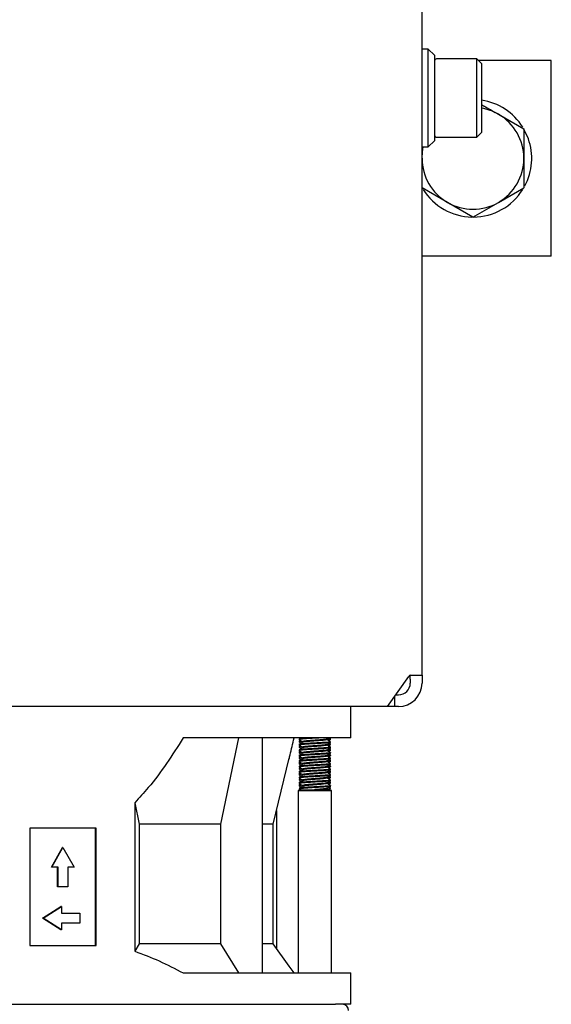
# Model space of a CAD drawing. Header units: millimetres. Extents: x 5 to 414, y 6 to 290.
# Tile 15 of 107: x 61 to 75, y 158 to 184. Entities that reach past the tile are written whole.
import ezdxf

# ---------------------------------------------------------------- set-up
doc = ezdxf.new("R2010")
doc.units = ezdxf.units.MM

msp = doc.modelspace()

# ---------------------------------------------------------------- linework, layer by layer
at = {"color": 7, "linetype": 'Continuous', "lineweight": 25}
for p, q in [((71.7296, 166.8436), (71.7296, 227.2436)), ((71.8896, 182.8336), (71.7296, 182.8336)), ((72.0496, 182.6736), (71.8896, 182.8336)), ((71.8896, 180.3336), (71.8896, 182.8336)), ((72.0496, 182.6736), (72.0496, 180.4936)), ((72.0506, 182.5436), (72.0496, 182.5436)), ((73.1296, 182.5836), (72.0996, 182.5836)), ((73.2496, 182.4636), (73.1296, 182.5836)), ((73.1296, 180.5836), (73.1296, 182.5836)), ((75.0296, 182.5436), (73.1696, 182.5436)), ((75.0296, 177.5436), (75.0296, 182.5436)), ((73.2496, 182.4636), (73.2496, 180.7036)), ((73.6796, 181.1694), (74.3296, 180.7942)), ((74.4439, 180.5433), (74.3303, 180.7907)), ((72.0996, 180.5836), (73.1296, 180.5836)), ((73.1296, 180.5836), (73.2496, 180.7036)), ((71.7296, 180.3336), (71.8896, 180.3336)), ((71.8896, 180.3336), (72.0496, 180.4936)), ((72.3796, 178.9178), (71.7296, 179.2931)), ((73.6796, 178.9178), (74.3296, 179.2931)), ((73.0296, 178.5425), (72.3796, 178.9178)), ((73.0296, 178.5425), (73.6796, 178.9178)), ((75.0296, 177.5436), (71.7296, 177.5436)), ((70.8468, 166.0436), (71.3917, 166.8143)), ((71.4296, 166.7436), (71.4296, 166.8421)), ((71.4296, 166.7436), (71.4296, 166.6436)), ((71.4417, 166.8436), (71.5539, 166.8436)), ((71.5539, 166.8436), (71.7296, 166.8436)), ((71.7296, 166.8436), (71.7296, 166.7436)), ((71.7296, 166.7436), (71.7296, 166.6436)), ((71.0296, 166.3022), (71.0296, 166.0436)), ((71.0589, 166.3436), (71.1296, 166.3436)), ((64.5102, 166.0436), (56.3496, 166.0436)), ((64.9345, 166.0436), (64.5102, 166.0436)), ((70.8468, 166.0436), (64.9345, 166.0436)), ((69.9143, 165.2436), (69.9143, 166.0436)), ((71.0296, 166.0436), (70.8468, 166.0436)), ((71.1296, 166.0436), (71.0296, 166.0436)), ((69.5195, 165.2436), (65.6323, 165.2436)), ((66.5962, 163.0436), (67.0543, 165.2436)), ((67.6605, 159.2436), (67.6605, 165.2436)), ((68.5939, 165.2191), (68.5939, 165.2016)), ((68.6347, 165.2436), (68.5945, 165.2203)), ((68.6269, 165.1815), (68.5955, 165.1632)), ((69.3029, 165.2016), (69.3029, 165.2179)), ((69.3922, 165.2332), (69.3744, 165.2436)), ((69.3939, 165.2136), (69.3939, 165.2311)), ((69.9143, 165.2436), (69.5195, 165.2436)), ((68.5939, 165.1611), (68.5939, 165.1436)), ((68.5939, 165.0791), (68.5939, 165.0616)), ((68.5939, 165.0211), (68.5939, 165.0036)), ((68.5939, 164.9391), (68.5939, 164.9216)), ((68.6162, 165.0353), (68.5955, 165.0232)), ((68.6848, 165.1491), (68.6848, 165.1327)), ((68.6848, 165.0091), (68.6848, 164.9927)), ((69.3029, 165.0616), (69.3029, 165.0779)), ((69.3029, 164.9216), (69.3029, 164.9379)), ((69.3922, 165.0932), (69.3608, 165.1115)), ((69.3922, 164.9532), (69.3608, 164.9715)), ((69.3939, 165.1316), (69.3939, 165.1491)), ((69.3939, 165.0736), (69.3939, 165.0911)), ((69.3939, 164.9916), (69.3939, 165.0091)), ((69.3939, 164.9336), (69.3939, 164.9511)), ((67.9296, 163.0436), (68.343, 164.7279)), ((68.5939, 164.8811), (68.5939, 164.8636)), ((68.5939, 164.7991), (68.5939, 164.7816)), ((68.5939, 164.7411), (68.5939, 164.7236)), ((68.6162, 164.8953), (68.5955, 164.8832)), ((68.6162, 164.7553), (68.5955, 164.7432)), ((68.6848, 164.8691), (68.6848, 164.8527)), ((68.6848, 164.7291), (68.6848, 164.7127)), ((69.3029, 164.7816), (69.3029, 164.7979)), ((69.3922, 164.8132), (69.3608, 164.8315)), ((69.3922, 164.6732), (69.3608, 164.6915)), ((69.3939, 164.8516), (69.3939, 164.8691)), ((69.3939, 164.7936), (69.3939, 164.8111)), ((69.3939, 164.7116), (69.3939, 164.7291)), ((69.3939, 164.6536), (69.3939, 164.6711)), ((68.5939, 164.6591), (68.5939, 164.6416)), ((68.5939, 164.6011), (68.5939, 164.5836)), ((68.5939, 164.5191), (68.5939, 164.5016)), ((68.5939, 164.4611), (68.5939, 164.4436)), ((68.6162, 164.6153), (68.5955, 164.6032)), ((68.6162, 164.4753), (68.5955, 164.4632)), ((68.6848, 164.5891), (68.6848, 164.5727)), ((68.6848, 164.4491), (68.6848, 164.4327)), ((69.3029, 164.6416), (69.3029, 164.6579)), ((69.3029, 164.5016), (69.3029, 164.5179)), ((69.3922, 164.5332), (69.3608, 164.5515)), ((69.3939, 164.5716), (69.3939, 164.5891)), ((69.3939, 164.5136), (69.3939, 164.5311)), ((69.3939, 164.4316), (69.3939, 164.4491)), ((68.5939, 164.3791), (68.5939, 164.3616)), ((68.5939, 164.3211), (68.5939, 164.3036)), ((68.5939, 164.2391), (68.5939, 164.2216)), ((68.5939, 164.1811), (68.5939, 164.1636)), ((68.6162, 164.3353), (68.5955, 164.3232)), ((68.6162, 164.1953), (68.5955, 164.1832)), ((68.6848, 164.3091), (68.6848, 164.2927)), ((68.6848, 164.1691), (68.6848, 164.1527)), ((69.3029, 164.3616), (69.3029, 164.3779)), ((69.3029, 164.2216), (69.3029, 164.2379)), ((69.3922, 164.3932), (69.3608, 164.4115)), ((69.3922, 164.2532), (69.3608, 164.2715)), ((69.3939, 164.3736), (69.3939, 164.3911)), ((69.3939, 164.2916), (69.3939, 164.3091)), ((69.3939, 164.2336), (69.3939, 164.2511)), ((69.3939, 164.1516), (69.3939, 164.1691)), ((68.5939, 164.0991), (68.5939, 164.0816)), ((68.5939, 164.0411), (68.5939, 164.0236)), ((68.5954, 163.9397), (68.6276, 163.9211)), ((68.6162, 164.0553), (68.5955, 164.0432)), ((68.6454, 163.9236), (68.6324, 163.9215)), ((68.6454, 163.9236), (69.3532, 163.9236)), ((68.6848, 164.0291), (68.6848, 164.0127)), ((69.3332, 163.9253), (69.3006, 163.9442)), ((69.3029, 164.0816), (69.3029, 164.0979)), ((69.4193, 163.8996), (69.3532, 163.9236)), ((69.3922, 164.1132), (69.3608, 164.1315)), ((69.3922, 163.9732), (69.3608, 163.9915)), ((69.3876, 163.9536), (69.3915, 163.9511)), ((69.3939, 164.0936), (69.3939, 164.1111)), ((69.3939, 164.0116), (69.3939, 164.0291)), ((69.3939, 163.9536), (69.3939, 163.9711)), ((68.5992, 163.9108), (68.5685, 163.8996)), ((68.5685, 163.8996), (68.5685, 159.2436)), ((68.5685, 163.8996), (68.6057, 163.8996)), ((68.6057, 163.8996), (69.4193, 163.8996)), ((69.4193, 159.2436), (69.4193, 163.8996)), ((64.3982, 163.5905), (64.3982, 159.7997)), ((64.3982, 163.5905), (64.5099, 163.0436)), ((68.0141, 163.3878), (68.0141, 159.8678)), ((63.4115, 162.9436), (61.72, 162.9436)), ((61.72, 162.9436), (61.72, 159.9436)), ((63.3978, 159.9436), (63.3978, 162.9436)), ((63.4115, 159.9436), (63.4115, 162.9436)), ((66.5962, 163.0436), (64.5099, 163.0436)), ((64.5099, 163.0436), (64.5099, 159.9836)), ((66.5962, 159.9836), (66.5962, 163.0436)), ((67.9296, 163.0436), (67.6605, 163.0436)), ((67.9296, 159.9836), (67.9296, 163.0436)), ((62.2702, 161.9436), (62.5521, 162.4436)), ((62.2839, 161.9436), (62.5658, 162.4436)), ((62.5658, 162.4436), (62.5521, 162.4436)), ((62.5658, 162.4436), (62.8477, 161.9436)), ((62.2839, 161.9436), (62.2702, 161.9436)), ((62.4436, 161.9436), (62.2839, 161.9436)), ((62.4299, 161.4436), (62.4299, 161.9436)), ((62.4436, 161.4436), (62.4436, 161.9436)), ((62.8477, 161.9436), (62.6879, 161.9436)), ((62.6879, 161.9436), (62.6879, 161.4436)), ((62.4436, 161.4436), (62.4299, 161.4436)), ((62.6879, 161.4436), (62.4436, 161.4436)), ((62.0447, 160.6436), (62.5145, 160.9436)), ((62.0583, 160.6436), (62.5282, 160.9436)), ((62.5282, 160.9436), (62.5145, 160.9436)), ((62.5282, 160.9436), (62.5282, 160.7736)), ((62.5145, 160.3436), (62.0447, 160.6436)), ((62.0583, 160.6436), (62.0447, 160.6436)), ((62.5282, 160.3436), (62.0583, 160.6436)), ((62.5282, 160.7736), (62.998, 160.7736)), ((62.998, 160.7736), (62.998, 160.5136)), ((62.998, 160.5136), (62.5282, 160.5136)), ((62.5282, 160.5136), (62.5282, 160.3436)), ((62.5282, 160.3436), (62.5145, 160.3436)), ((61.72, 159.9436), (63.4115, 159.9436)), ((64.5099, 159.9836), (64.3982, 159.7997)), ((66.5962, 159.9836), (64.5099, 159.9836)), ((67.0543, 159.2436), (66.5962, 159.9836)), ((67.9296, 159.9836), (67.6605, 159.9836)), ((68.343, 159.4171), (67.9296, 159.9836)), ((68.4633, 159.2436), (68.3392, 159.4151)), ((65.6323, 159.2436), (69.5195, 159.2436)), ((69.5195, 159.2436), (69.9143, 159.2436)), ((69.9143, 158.4436), (69.9143, 159.2436)), ((57.6794, 158.4436), (69.5195, 158.4436)), ((69.9143, 158.4436), (69.5195, 158.4436))]:
    msp.add_line(p, q, dxfattribs=at)
at = {"color": 7, "linetype": 'Continuous', "lineweight": 25, "flags": 128}
msp.add_lwpolyline([(71.7296, 180.0436), (71.7407, 180.2133), (71.7624, 180.3336)], dxfattribs=at)
at = {"color": 7, "linetype": 'Continuous', "lineweight": 25}
for centre, radius, start, end in [((72.0996, 182.5336), 0.05, 90, 180), ((73.0296, 180.0436), 1.5, 32.13172, 81.5662), ((73.0296, 180.0436), 1.3, 60, 80.2569), ((73.0296, 180.0436), 1.3, 360, 60), ((72.0996, 180.6336), 0.05, 180, 270), ((73.0296, 180.0436), 1.5, 332.01946, 19.45694), ((73.0296, 180.0436), 1.3, 180, 240), ((73.0296, 180.0436), 1.3, 300, 360), ((73.0296, 180.0436), 1.5, 212.0994, 268.94396), ((73.0296, 180.0436), 1.5, 270.51853, 327.88528), ((73.0296, 180.0436), 1.3, 240, 300), ((71.4448, 166.7811), 0.0626, 92.7971, 147.92528), ((71.1296, 166.6436), 0.3, 270, 0), ((71.1296, 166.6436), 0.6, 270, 0), ((69.6939, 158.2836), 0.16, 0, 90)]:
    msp.add_arc(centre, radius, start, end, dxfattribs=at)
for points, knots in [([(73.2496, 181.4177), (73.2837, 181.398), (73.4259, 181.3159), (73.57, 181.2327), (73.6796, 181.1694)], [0, 0, 0, 0, 0.2395865, 1, 1, 1, 1]), ([(74.3296, 180.7942), (74.3296, 180.7864), (74.3296, 180.539), (74.3296, 180.2873), (74.3296, 180.0436)], [0, 0, 0, 0, 0.031485, 1, 1, 1, 1]), ([(74.3296, 180.0436), (74.3296, 179.8536), (74.3296, 179.6018), (74.3296, 179.3539), (74.3296, 179.2931)], [0, 0, 0, 0, 0.7546767, 1, 1, 1, 1]), ([(65.6323, 165.2436), (65.4943, 165.0253), (65.2176, 164.5876), (64.8059, 164.033), (64.515, 163.7173), (64.3982, 163.5905)], [0, 0, 0, 0, 0.3731919, 0.7481371, 1, 1, 1, 1]), ([(68.3375, 164.7092), (68.3461, 164.7431), (68.3904, 164.9165), (68.4308, 165.0978), (68.4633, 165.2436)], [0, 0, 0, 0, 0.1957528, 1, 1, 1, 1]), ([(68.8151, 165.2436), (68.7817, 165.2416), (68.7012, 165.2369), (68.624, 165.2286), (68.5852, 165.2222), (68.595, 165.2193), (68.5956, 165.2191)], [0, 0, 0, 0, 0.2559218, 0.6167899, 0.9776581, 1, 1, 1, 1]), ([(69.1134, 165.2436), (69.078, 165.2416), (68.9914, 165.2368), (68.8478, 165.2281), (68.7116, 165.2203), (68.6219, 165.2111), (68.5846, 165.2041), (68.5985, 165.2005), (68.6016, 165.1997)], [0, 0, 0, 0, 0.1401763, 0.3434383, 0.5386524, 0.7401496, 0.9416468, 1, 1, 1, 1]), ([(68.5954, 165.1997), (68.6106, 165.1909), (68.6411, 165.1732), (68.6716, 165.1555), (68.6868, 165.1467)], [0, 0, 0, 0, 0.5002582, 1, 1, 1, 1]), ([(68.6434, 165.1719), (68.6375, 165.1713), (68.6127, 165.1688), (68.5957, 165.1654), (68.5966, 165.1622), (68.5969, 165.1611)], [0, 0, 0, 0, 0.1697654, 0.7136555, 1, 1, 1, 1]), ([(69.2966, 165.2168), (69.2937, 165.2151), (69.2863, 165.2105), (69.2235, 165.2021), (69.1238, 165.1936), (69.0027, 165.1852), (68.8813, 165.1756), (68.7757, 165.1677), (68.7063, 165.1586), (68.6775, 165.1514), (68.6888, 165.1477), (68.6916, 165.1468)], [0, 0, 0, 0, 0.0808668, 0.2082104, 0.3322788, 0.4563473, 0.5836909, 0.7059712, 0.8322042, 0.9584372, 1, 1, 1, 1]), ([(69.297, 165.204), (69.2992, 165.2034), (69.3114, 165.1998), (69.2876, 165.1941), (69.2253, 165.1845), (69.1233, 165.1761), (69.0029, 165.1677), (68.8809, 165.1581), (68.7769, 165.1503), (68.7043, 165.1414), (68.6931, 165.1357), (68.6878, 165.1331)], [0, 0, 0, 0, 0.0269499, 0.1476255, 0.273298, 0.3957382, 0.5181785, 0.643851, 0.7645266, 0.889103, 1, 1, 1, 1]), ([(69.3876, 165.2136), (69.3894, 165.2128), (69.3976, 165.2089), (69.3658, 165.2036), (69.3145, 165.1996), (69.2987, 165.1983)], [0, 0, 0, 0, 0.1596591, 0.7414426, 1, 1, 1, 1]), ([(69.392, 165.1511), (69.3768, 165.16), (69.3463, 165.1777), (69.3158, 165.1954), (69.3006, 165.2042)], [0, 0, 0, 0, 0.5002436, 1, 1, 1, 1]), ([(69.3009, 165.2167), (69.3161, 165.2255), (69.3316, 165.2345), (69.347, 165.2435), (69.3473, 165.2436)], [0, 0, 0, 0, 0.9851511, 1, 1, 1, 1]), ([(69.3843, 165.2332), (69.3881, 165.2317), (69.3992, 165.2272), (69.3672, 165.2212), (69.3172, 165.2173), (69.3029, 165.2162)], [0, 0, 0, 0, 0.2657632, 0.7891619, 1, 1, 1, 1]), ([(69.3401, 165.1813), (69.342, 165.1824), (69.3591, 165.1923), (69.3762, 165.2023), (69.3915, 165.2111)], [0, 0, 0, 0, 0.1097376, 1, 1, 1, 1]), ([(69.3921, 165.1491), (69.3878, 165.1466), (69.3787, 165.1413), (69.2916, 165.1321), (69.1619, 165.1236), (69.0053, 165.1152), (68.8483, 165.1056), (68.7111, 165.0977), (68.6233, 165.0886), (68.5852, 165.0822), (68.595, 165.0793), (68.5956, 165.0791)], [0, 0, 0, 0, 0.1144938, 0.2418462, 0.3659372, 0.4900283, 0.6173806, 0.7396906, 0.8659372, 0.9921839, 1, 1, 1, 1]), ([(69.3921, 165.0091), (69.3878, 165.0066), (69.3787, 165.0013), (69.2916, 164.9921), (69.1619, 164.9836), (69.0053, 164.9752), (68.8483, 164.9656), (68.7111, 164.9577), (68.6233, 164.9486), (68.5852, 164.9422), (68.595, 164.9393), (68.5956, 164.9391)], [0, 0, 0, 0, 0.1144938, 0.2418462, 0.3659372, 0.4900283, 0.6173806, 0.7396906, 0.8659372, 0.9921839, 1, 1, 1, 1]), ([(69.3921, 165.1316), (69.3878, 165.1291), (69.3787, 165.1238), (69.2916, 165.1146), (69.1619, 165.1061), (69.0054, 165.0977), (68.8482, 165.0881), (68.7115, 165.0802), (68.6219, 165.0711), (68.5846, 165.0641), (68.5985, 165.0605), (68.6016, 165.0597)], [0, 0, 0, 0, 0.1112947, 0.2350887, 0.3557124, 0.4763361, 0.6001301, 0.7190225, 0.8417416, 0.9644608, 1, 1, 1, 1]), ([(69.3921, 164.9916), (69.3878, 164.9891), (69.3787, 164.9838), (69.2916, 164.9746), (69.1619, 164.9661), (69.0054, 164.9577), (68.8482, 164.9481), (68.7115, 164.9402), (68.6219, 164.9311), (68.5846, 164.9241), (68.5985, 164.9205), (68.6016, 164.9197)], [0, 0, 0, 0, 0.1112947, 0.2350887, 0.3557124, 0.4763361, 0.6001301, 0.7190225, 0.8417416, 0.9644608, 1, 1, 1, 1]), ([(68.6858, 165.1333), (68.6706, 165.1245), (68.6401, 165.1068), (68.6097, 165.0891), (68.5945, 165.0803)], [0, 0, 0, 0, 0.4997712, 1, 1, 1, 1]), ([(68.6858, 164.9933), (68.6706, 164.9845), (68.6401, 164.9668), (68.6097, 164.9491), (68.5945, 164.9403)], [0, 0, 0, 0, 0.4997712, 1, 1, 1, 1]), ([(68.595, 165.1419), (68.6102, 165.1331), (68.6278, 165.1228), (68.6454, 165.1126), (68.6478, 165.1112)], [0, 0, 0, 0, 0.8673485, 1, 1, 1, 1]), ([(68.595, 165.0019), (68.6102, 164.9931), (68.6278, 164.9828), (68.6454, 164.9726), (68.6478, 164.9712)], [0, 0, 0, 0, 0.8673485, 1, 1, 1, 1]), ([(68.5954, 165.0597), (68.6106, 165.0509), (68.6411, 165.0332), (68.6716, 165.0155), (68.6868, 165.0067)], [0, 0, 0, 0, 0.5002582, 1, 1, 1, 1]), ([(68.5954, 164.9197), (68.6106, 164.9109), (68.6411, 164.8932), (68.6716, 164.8755), (68.6868, 164.8667)], [0, 0, 0, 0, 0.5002582, 1, 1, 1, 1]), ([(68.6434, 165.0319), (68.6375, 165.0313), (68.6127, 165.0288), (68.5957, 165.0254), (68.5966, 165.0222), (68.5969, 165.0211)], [0, 0, 0, 0, 0.1697654, 0.7136555, 1, 1, 1, 1]), ([(68.6691, 165.157), (68.6453, 165.1547), (68.6002, 165.1505), (68.6001, 165.1458), (68.6001, 165.1436)], [0, 0, 0, 0, 0.52739349, 1, 1, 1, 1]), ([(68.6691, 165.017), (68.6453, 165.0147), (68.6002, 165.0105), (68.6001, 165.0058), (68.6001, 165.0036)], [0, 0, 0, 0, 0.5273935, 1, 1, 1, 1]), ([(69.2966, 165.0768), (69.2937, 165.0751), (69.2863, 165.0705), (69.2235, 165.0621), (69.1238, 165.0536), (69.0027, 165.0452), (68.8813, 165.0356), (68.7757, 165.0277), (68.7063, 165.0186), (68.6775, 165.0114), (68.6888, 165.0077), (68.6916, 165.0068)], [0, 0, 0, 0, 0.08086676, 0.20821041, 0.33227884, 0.45634726, 0.58369091, 0.70597118, 0.83220421, 0.95843725, 1, 1, 1, 1]), ([(69.2966, 164.9368), (69.2937, 164.9351), (69.2863, 164.9305), (69.2235, 164.9221), (69.1238, 164.9136), (69.0027, 164.9052), (68.8813, 164.8956), (68.7757, 164.8877), (68.7063, 164.8786), (68.6775, 164.8714), (68.6888, 164.8677), (68.6916, 164.8668)], [0, 0, 0, 0, 0.0808668, 0.2082104, 0.3322788, 0.4563473, 0.5836909, 0.7059712, 0.8322042, 0.9584372, 1, 1, 1, 1]), ([(69.297, 165.064), (69.2992, 165.0634), (69.3114, 165.0598), (69.2876, 165.0541), (69.2253, 165.0445), (69.1233, 165.0361), (69.0029, 165.0277), (68.8809, 165.0181), (68.7769, 165.0103), (68.7043, 165.0014), (68.6931, 164.9957), (68.6878, 164.9931)], [0, 0, 0, 0, 0.0269499, 0.1476255, 0.273298, 0.3957382, 0.5181785, 0.643851, 0.7645266, 0.889103, 1, 1, 1, 1]), ([(69.297, 164.924), (69.2992, 164.9234), (69.3114, 164.9198), (69.2876, 164.9141), (69.2253, 164.9045), (69.1233, 164.8961), (69.0029, 164.8877), (68.8809, 164.8781), (68.7769, 164.8703), (68.7043, 164.8614), (68.6931, 164.8557), (68.6878, 164.8531)], [0, 0, 0, 0, 0.0269499, 0.1476255, 0.273298, 0.3957382, 0.5181785, 0.643851, 0.7645266, 0.889103, 1, 1, 1, 1]), ([(69.3876, 165.0736), (69.3894, 165.0728), (69.3976, 165.0689), (69.3658, 165.0636), (69.3145, 165.0596), (69.2987, 165.0583)], [0, 0, 0, 0, 0.15965915, 0.74144256, 1, 1, 1, 1]), ([(69.3876, 164.9336), (69.3894, 164.9328), (69.3976, 164.9289), (69.3658, 164.9236), (69.3145, 164.9196), (69.2987, 164.9183)], [0, 0, 0, 0, 0.1596591, 0.7414426, 1, 1, 1, 1]), ([(69.392, 165.0111), (69.3768, 165.02), (69.3463, 165.0377), (69.3158, 165.0554), (69.3006, 165.0642)], [0, 0, 0, 0, 0.5002436, 1, 1, 1, 1]), ([(69.392, 164.8711), (69.3768, 164.88), (69.3463, 164.8977), (69.3158, 164.9154), (69.3006, 164.9242)], [0, 0, 0, 0, 0.5002436, 1, 1, 1, 1]), ([(69.3009, 165.0767), (69.3161, 165.0855), (69.3466, 165.1032), (69.3771, 165.1209), (69.3923, 165.1297)], [0, 0, 0, 0, 0.4997418, 1, 1, 1, 1]), ([(69.3009, 164.9367), (69.3161, 164.9455), (69.3466, 164.9632), (69.3771, 164.9809), (69.3923, 164.9897)], [0, 0, 0, 0, 0.4997418, 1, 1, 1, 1]), ([(69.3843, 165.0932), (69.3881, 165.0917), (69.3992, 165.0872), (69.3672, 165.0812), (69.3172, 165.0773), (69.3029, 165.0762)], [0, 0, 0, 0, 0.2657632, 0.7891619, 1, 1, 1, 1]), ([(69.3843, 164.9532), (69.3881, 164.9517), (69.3992, 164.9472), (69.3672, 164.9412), (69.3172, 164.9373), (69.3029, 164.9362)], [0, 0, 0, 0, 0.26576316, 0.78916194, 1, 1, 1, 1]), ([(69.3401, 165.0413), (69.342, 165.0424), (69.3591, 165.0523), (69.3762, 165.0623), (69.3915, 165.0711)], [0, 0, 0, 0, 0.1097376, 1, 1, 1, 1]), ([(69.3401, 164.9013), (69.342, 164.9024), (69.3591, 164.9123), (69.3762, 164.9223), (69.3915, 164.9311)], [0, 0, 0, 0, 0.1097376, 1, 1, 1, 1]), ([(69.3873, 164.8713), (69.3897, 164.8707), (69.4048, 164.8672), (69.3738, 164.8616), (69.2934, 164.852), (69.1615, 164.8436), (69.0055, 164.8352), (68.8483, 164.8256), (68.7111, 164.8177), (68.6233, 164.8086), (68.5852, 164.8022), (68.595, 164.7993), (68.5956, 164.7991)], [0, 0, 0, 0, 0.0224486, 0.1410856, 0.2646136, 0.3849781, 0.5053427, 0.6288707, 0.7475077, 0.8699631, 0.9924186, 1, 1, 1, 1]), ([(69.3921, 164.7291), (69.3878, 164.7266), (69.3787, 164.7213), (69.2916, 164.7121), (69.1619, 164.7036), (69.0053, 164.6952), (68.8483, 164.6856), (68.7111, 164.6777), (68.6233, 164.6686), (68.5852, 164.6622), (68.595, 164.6593), (68.5956, 164.6591)], [0, 0, 0, 0, 0.1144938, 0.2418462, 0.3659372, 0.4900283, 0.6173806, 0.7396906, 0.8659372, 0.9921839, 1, 1, 1, 1]), ([(69.3921, 164.8516), (69.3878, 164.8491), (69.3787, 164.8438), (69.2916, 164.8346), (69.1619, 164.8261), (69.0054, 164.8177), (68.8482, 164.8081), (68.7115, 164.8002), (68.6219, 164.7911), (68.5846, 164.7841), (68.5985, 164.7805), (68.6016, 164.7797)], [0, 0, 0, 0, 0.1112947, 0.2350887, 0.3557124, 0.4763361, 0.6001301, 0.7190225, 0.8417416, 0.9644608, 1, 1, 1, 1]), ([(69.3921, 164.7116), (69.3878, 164.7091), (69.3787, 164.7038), (69.2916, 164.6946), (69.1619, 164.6861), (69.0054, 164.6777), (68.8482, 164.6681), (68.7115, 164.6602), (68.6219, 164.6511), (68.5846, 164.6441), (68.5985, 164.6405), (68.6016, 164.6397)], [0, 0, 0, 0, 0.1112947, 0.2350887, 0.3557124, 0.4763361, 0.6001301, 0.7190225, 0.8417416, 0.9644608, 1, 1, 1, 1]), ([(68.6858, 164.8533), (68.6706, 164.8445), (68.6401, 164.8268), (68.6097, 164.8091), (68.5945, 164.8003)], [0, 0, 0, 0, 0.4997712, 1, 1, 1, 1]), ([(68.6858, 164.7133), (68.6706, 164.7045), (68.6401, 164.6868), (68.6097, 164.6691), (68.5945, 164.6603)], [0, 0, 0, 0, 0.4997712, 1, 1, 1, 1]), ([(68.595, 164.8619), (68.6102, 164.8531), (68.6278, 164.8428), (68.6454, 164.8326), (68.6478, 164.8312)], [0, 0, 0, 0, 0.8673485, 1, 1, 1, 1]), ([(68.595, 164.7219), (68.6102, 164.7131), (68.6278, 164.7028), (68.6454, 164.6926), (68.6478, 164.6912)], [0, 0, 0, 0, 0.86734847, 1, 1, 1, 1]), ([(68.5954, 164.7797), (68.6106, 164.7709), (68.6411, 164.7532), (68.6716, 164.7355), (68.6868, 164.7267)], [0, 0, 0, 0, 0.5002582, 1, 1, 1, 1]), ([(68.6434, 164.8919), (68.6375, 164.8913), (68.6127, 164.8888), (68.5957, 164.8854), (68.5966, 164.8822), (68.5969, 164.8811)], [0, 0, 0, 0, 0.1697654, 0.7136555, 1, 1, 1, 1]), ([(68.6434, 164.7519), (68.6375, 164.7513), (68.6127, 164.7488), (68.5957, 164.7454), (68.5966, 164.7422), (68.5969, 164.7411)], [0, 0, 0, 0, 0.1697654, 0.7136555, 1, 1, 1, 1]), ([(68.6691, 164.877), (68.6453, 164.8747), (68.6002, 164.8705), (68.6001, 164.8658), (68.6001, 164.8636)], [0, 0, 0, 0, 0.5273935, 1, 1, 1, 1]), ([(68.6691, 164.737), (68.6453, 164.7347), (68.6002, 164.7305), (68.6001, 164.7258), (68.6001, 164.7236)], [0, 0, 0, 0, 0.5273935, 1, 1, 1, 1]), ([(69.2966, 164.7968), (69.2937, 164.7951), (69.2863, 164.7905), (69.2235, 164.7821), (69.1238, 164.7736), (69.0027, 164.7652), (68.8813, 164.7556), (68.7757, 164.7477), (68.7063, 164.7386), (68.6775, 164.7314), (68.6888, 164.7277), (68.6916, 164.7268)], [0, 0, 0, 0, 0.0808668, 0.2082104, 0.3322788, 0.4563473, 0.5836909, 0.7059712, 0.8322042, 0.9584372, 1, 1, 1, 1]), ([(69.297, 164.784), (69.2992, 164.7834), (69.3114, 164.7798), (69.2876, 164.7741), (69.2253, 164.7645), (69.1233, 164.7561), (69.0029, 164.7477), (68.8809, 164.7381), (68.7769, 164.7303), (68.7043, 164.7214), (68.6931, 164.7157), (68.6878, 164.7131)], [0, 0, 0, 0, 0.0269499, 0.1476255, 0.273298, 0.3957382, 0.5181785, 0.643851, 0.7645266, 0.889103, 1, 1, 1, 1]), ([(69.3876, 164.7936), (69.3894, 164.7928), (69.3976, 164.7889), (69.3658, 164.7836), (69.3145, 164.7796), (69.2987, 164.7783)], [0, 0, 0, 0, 0.15965915, 0.74144256, 1, 1, 1, 1]), ([(69.392, 164.7311), (69.3768, 164.74), (69.3463, 164.7577), (69.3158, 164.7754), (69.3006, 164.7842)], [0, 0, 0, 0, 0.5002436, 1, 1, 1, 1]), ([(69.3009, 164.7967), (69.3161, 164.8055), (69.3466, 164.8232), (69.3771, 164.8409), (69.3923, 164.8497)], [0, 0, 0, 0, 0.4997418, 1, 1, 1, 1]), ([(69.3009, 164.6567), (69.3161, 164.6655), (69.3466, 164.6832), (69.3771, 164.7009), (69.3923, 164.7097)], [0, 0, 0, 0, 0.4997418, 1, 1, 1, 1]), ([(69.3843, 164.8132), (69.3881, 164.8117), (69.3992, 164.8072), (69.3672, 164.8012), (69.3172, 164.7973), (69.3029, 164.7962)], [0, 0, 0, 0, 0.2657632, 0.7891619, 1, 1, 1, 1]), ([(69.3843, 164.6732), (69.3881, 164.6717), (69.3992, 164.6672), (69.3672, 164.6612), (69.3172, 164.6573), (69.3029, 164.6562)], [0, 0, 0, 0, 0.2657632, 0.7891619, 1, 1, 1, 1]), ([(69.3401, 164.7613), (69.342, 164.7624), (69.3591, 164.7723), (69.3762, 164.7823), (69.3915, 164.7911)], [0, 0, 0, 0, 0.1097376, 1, 1, 1, 1]), ([(69.3921, 164.5891), (69.3878, 164.5866), (69.3787, 164.5813), (69.2916, 164.5721), (69.1619, 164.5636), (69.0053, 164.5552), (68.8483, 164.5456), (68.7111, 164.5377), (68.6233, 164.5286), (68.5852, 164.5222), (68.595, 164.5193), (68.5956, 164.5191)], [0, 0, 0, 0, 0.1144938, 0.2418462, 0.3659372, 0.4900283, 0.6173806, 0.7396906, 0.8659372, 0.9921839, 1, 1, 1, 1]), ([(69.3873, 164.4513), (69.3897, 164.4507), (69.4048, 164.4472), (69.3738, 164.4416), (69.2934, 164.432), (69.1615, 164.4236), (69.0055, 164.4152), (68.8483, 164.4056), (68.7111, 164.3977), (68.6233, 164.3886), (68.5852, 164.3822), (68.595, 164.3793), (68.5956, 164.3791)], [0, 0, 0, 0, 0.0224486, 0.1410856, 0.2646136, 0.3849781, 0.5053427, 0.6288707, 0.7475077, 0.8699631, 0.9924186, 1, 1, 1, 1]), ([(69.3921, 164.5716), (69.3878, 164.5691), (69.3787, 164.5638), (69.2916, 164.5546), (69.1619, 164.5461), (69.0054, 164.5377), (68.8482, 164.5281), (68.7115, 164.5202), (68.6219, 164.5111), (68.5846, 164.5041), (68.5985, 164.5005), (68.6016, 164.4997)], [0, 0, 0, 0, 0.11129472, 0.23508867, 0.3557124, 0.47633613, 0.60013009, 0.71902255, 0.84174165, 0.96446075, 1, 1, 1, 1]), ([(69.3921, 164.4316), (69.3878, 164.4291), (69.3787, 164.4238), (69.2916, 164.4146), (69.1619, 164.4061), (69.0054, 164.3977), (68.8482, 164.3881), (68.7115, 164.3802), (68.6219, 164.3711), (68.5846, 164.3641), (68.5985, 164.3605), (68.6016, 164.3597)], [0, 0, 0, 0, 0.1112947, 0.2350887, 0.3557124, 0.4763361, 0.6001301, 0.7190225, 0.8417416, 0.9644608, 1, 1, 1, 1]), ([(68.6858, 164.5733), (68.6706, 164.5645), (68.6401, 164.5468), (68.6097, 164.5291), (68.5945, 164.5203)], [0, 0, 0, 0, 0.4997712, 1, 1, 1, 1]), ([(68.6858, 164.4333), (68.6706, 164.4245), (68.6401, 164.4068), (68.6097, 164.3891), (68.5945, 164.3803)], [0, 0, 0, 0, 0.4997712, 1, 1, 1, 1]), ([(68.595, 164.5819), (68.6102, 164.5731), (68.6278, 164.5628), (68.6454, 164.5526), (68.6478, 164.5512)], [0, 0, 0, 0, 0.8673485, 1, 1, 1, 1]), ([(68.595, 164.4419), (68.6102, 164.4331), (68.6278, 164.4228), (68.6454, 164.4126), (68.6478, 164.4112)], [0, 0, 0, 0, 0.8673485, 1, 1, 1, 1]), ([(68.5954, 164.6397), (68.6106, 164.6309), (68.6411, 164.6132), (68.6716, 164.5955), (68.6868, 164.5867)], [0, 0, 0, 0, 0.5002582, 1, 1, 1, 1]), ([(68.5954, 164.4997), (68.6106, 164.4909), (68.6411, 164.4732), (68.6716, 164.4555), (68.6868, 164.4467)], [0, 0, 0, 0, 0.5002582, 1, 1, 1, 1]), ([(68.6434, 164.6119), (68.6375, 164.6113), (68.6127, 164.6088), (68.5957, 164.6054), (68.5966, 164.6022), (68.5969, 164.6011)], [0, 0, 0, 0, 0.1697654, 0.7136555, 1, 1, 1, 1]), ([(68.6434, 164.4719), (68.6375, 164.4713), (68.6127, 164.4688), (68.5957, 164.4654), (68.5966, 164.4622), (68.5969, 164.4611)], [0, 0, 0, 0, 0.1697654, 0.7136555, 1, 1, 1, 1]), ([(68.6691, 164.597), (68.6453, 164.5947), (68.6002, 164.5905), (68.6001, 164.5858), (68.6001, 164.5836)], [0, 0, 0, 0, 0.5273935, 1, 1, 1, 1]), ([(68.6691, 164.457), (68.6453, 164.4547), (68.6002, 164.4505), (68.6001, 164.4458), (68.6001, 164.4436)], [0, 0, 0, 0, 0.5273935, 1, 1, 1, 1]), ([(69.2966, 164.6568), (69.2937, 164.6551), (69.2863, 164.6505), (69.2235, 164.6421), (69.1238, 164.6336), (69.0027, 164.6252), (68.8813, 164.6156), (68.7757, 164.6077), (68.7063, 164.5986), (68.6775, 164.5914), (68.6888, 164.5877), (68.6916, 164.5868)], [0, 0, 0, 0, 0.0808668, 0.2082104, 0.3322788, 0.4563473, 0.5836909, 0.7059712, 0.8322042, 0.9584372, 1, 1, 1, 1]), ([(69.2966, 164.5168), (69.2937, 164.5151), (69.2863, 164.5105), (69.2235, 164.5021), (69.1238, 164.4936), (69.0027, 164.4852), (68.8813, 164.4756), (68.7757, 164.4677), (68.7063, 164.4586), (68.6775, 164.4514), (68.6888, 164.4477), (68.6916, 164.4468)], [0, 0, 0, 0, 0.0808668, 0.2082104, 0.3322788, 0.4563473, 0.5836909, 0.7059712, 0.8322042, 0.9584372, 1, 1, 1, 1]), ([(69.297, 164.644), (69.2992, 164.6434), (69.3114, 164.6398), (69.2876, 164.6341), (69.2253, 164.6245), (69.1233, 164.6161), (69.0029, 164.6077), (68.8809, 164.5981), (68.7769, 164.5903), (68.7043, 164.5814), (68.6931, 164.5757), (68.6878, 164.5731)], [0, 0, 0, 0, 0.0269499, 0.1476255, 0.273298, 0.3957382, 0.5181785, 0.643851, 0.7645266, 0.889103, 1, 1, 1, 1]), ([(69.297, 164.504), (69.2992, 164.5034), (69.3114, 164.4998), (69.2876, 164.4941), (69.2253, 164.4845), (69.1233, 164.4761), (69.0029, 164.4677), (68.8809, 164.4581), (68.7769, 164.4503), (68.7043, 164.4414), (68.6931, 164.4357), (68.6878, 164.4331)], [0, 0, 0, 0, 0.0269499, 0.1476255, 0.273298, 0.3957382, 0.5181785, 0.643851, 0.7645266, 0.889103, 1, 1, 1, 1]), ([(69.3876, 164.6536), (69.3894, 164.6528), (69.3976, 164.6489), (69.3658, 164.6436), (69.3145, 164.6396), (69.2987, 164.6383)], [0, 0, 0, 0, 0.1596591, 0.7414426, 1, 1, 1, 1]), ([(69.3876, 164.5136), (69.3894, 164.5128), (69.3976, 164.5089), (69.3658, 164.5036), (69.3145, 164.4996), (69.2987, 164.4983)], [0, 0, 0, 0, 0.1596591, 0.7414426, 1, 1, 1, 1]), ([(69.392, 164.5911), (69.3768, 164.6), (69.3463, 164.6177), (69.3158, 164.6354), (69.3006, 164.6442)], [0, 0, 0, 0, 0.5002436, 1, 1, 1, 1]), ([(69.392, 164.4511), (69.3768, 164.46), (69.3463, 164.4777), (69.3158, 164.4954), (69.3006, 164.5042)], [0, 0, 0, 0, 0.5002436, 1, 1, 1, 1]), ([(69.3009, 164.5167), (69.3161, 164.5255), (69.3466, 164.5432), (69.3771, 164.5609), (69.3923, 164.5697)], [0, 0, 0, 0, 0.4997418, 1, 1, 1, 1]), ([(69.3009, 164.3767), (69.3161, 164.3855), (69.3466, 164.4032), (69.3771, 164.4209), (69.3923, 164.4297)], [0, 0, 0, 0, 0.4997418, 1, 1, 1, 1]), ([(69.3843, 164.5332), (69.3881, 164.5317), (69.3992, 164.5272), (69.3672, 164.5212), (69.3172, 164.5173), (69.3029, 164.5162)], [0, 0, 0, 0, 0.2657632, 0.7891619, 1, 1, 1, 1]), ([(69.3401, 164.6213), (69.342, 164.6224), (69.3591, 164.6323), (69.3762, 164.6423), (69.3915, 164.6511)], [0, 0, 0, 0, 0.10973762, 1, 1, 1, 1]), ([(69.3401, 164.4813), (69.342, 164.4824), (69.3591, 164.4923), (69.3762, 164.5023), (69.3915, 164.5111)], [0, 0, 0, 0, 0.1097376, 1, 1, 1, 1]), ([(69.3921, 164.3091), (69.3878, 164.3066), (69.3787, 164.3013), (69.2916, 164.2921), (69.1619, 164.2836), (69.0053, 164.2752), (68.8483, 164.2656), (68.7111, 164.2577), (68.6233, 164.2486), (68.5852, 164.2422), (68.595, 164.2393), (68.5956, 164.2391)], [0, 0, 0, 0, 0.1144938, 0.2418462, 0.3659372, 0.4900283, 0.6173806, 0.7396906, 0.8659372, 0.9921839, 1, 1, 1, 1]), ([(69.3921, 164.1691), (69.3878, 164.1666), (69.3787, 164.1613), (69.2916, 164.1521), (69.1619, 164.1436), (69.0053, 164.1352), (68.8483, 164.1256), (68.7111, 164.1177), (68.6233, 164.1086), (68.5852, 164.1022), (68.595, 164.0993), (68.5956, 164.0991)], [0, 0, 0, 0, 0.1144938, 0.2418462, 0.3659372, 0.4900283, 0.6173806, 0.7396906, 0.8659372, 0.9921839, 1, 1, 1, 1]), ([(69.3921, 164.2916), (69.3878, 164.2891), (69.3787, 164.2838), (69.2916, 164.2746), (69.1619, 164.2661), (69.0054, 164.2577), (68.8482, 164.2481), (68.7115, 164.2402), (68.6219, 164.2311), (68.5846, 164.2241), (68.5985, 164.2205), (68.6016, 164.2197)], [0, 0, 0, 0, 0.1112947, 0.2350887, 0.3557124, 0.4763361, 0.6001301, 0.7190225, 0.8417416, 0.9644608, 1, 1, 1, 1]), ([(68.6858, 164.2933), (68.6706, 164.2845), (68.6401, 164.2668), (68.6097, 164.2491), (68.5945, 164.2403)], [0, 0, 0, 0, 0.4997712, 1, 1, 1, 1]), ([(68.595, 164.3019), (68.6102, 164.2931), (68.6278, 164.2828), (68.6454, 164.2726), (68.6478, 164.2712)], [0, 0, 0, 0, 0.8673485, 1, 1, 1, 1]), ([(68.5954, 164.3597), (68.6106, 164.3509), (68.6411, 164.3332), (68.6716, 164.3155), (68.6868, 164.3067)], [0, 0, 0, 0, 0.5002582, 1, 1, 1, 1]), ([(68.5954, 164.2197), (68.6106, 164.2109), (68.6411, 164.1932), (68.6716, 164.1755), (68.6868, 164.1667)], [0, 0, 0, 0, 0.5002582, 1, 1, 1, 1]), ([(68.6434, 164.3319), (68.6375, 164.3313), (68.6127, 164.3288), (68.5957, 164.3254), (68.5966, 164.3222), (68.5969, 164.3211)], [0, 0, 0, 0, 0.1697654, 0.7136555, 1, 1, 1, 1]), ([(68.6434, 164.1919), (68.6375, 164.1913), (68.6127, 164.1888), (68.5957, 164.1854), (68.5966, 164.1822), (68.5969, 164.1811)], [0, 0, 0, 0, 0.1697654, 0.7136555, 1, 1, 1, 1]), ([(68.6691, 164.317), (68.6453, 164.3147), (68.6002, 164.3105), (68.6001, 164.3058), (68.6001, 164.3036)], [0, 0, 0, 0, 0.5273935, 1, 1, 1, 1]), ([(68.6691, 164.177), (68.6453, 164.1747), (68.6002, 164.1705), (68.6001, 164.1658), (68.6001, 164.1636)], [0, 0, 0, 0, 0.5273935, 1, 1, 1, 1]), ([(69.2966, 164.3768), (69.2937, 164.3751), (69.2863, 164.3705), (69.2235, 164.3621), (69.1238, 164.3536), (69.0027, 164.3452), (68.8813, 164.3356), (68.7757, 164.3277), (68.7063, 164.3186), (68.6775, 164.3114), (68.6888, 164.3077), (68.6916, 164.3068)], [0, 0, 0, 0, 0.08086676, 0.20821041, 0.33227884, 0.45634726, 0.58369091, 0.70597118, 0.83220421, 0.95843725, 1, 1, 1, 1]), ([(69.2966, 164.2368), (69.2937, 164.2351), (69.2863, 164.2305), (69.2235, 164.2221), (69.1238, 164.2136), (69.0027, 164.2052), (68.8813, 164.1956), (68.7757, 164.1877), (68.7063, 164.1786), (68.6775, 164.1714), (68.6888, 164.1677), (68.6916, 164.1668)], [0, 0, 0, 0, 0.0808668, 0.2082104, 0.3322788, 0.4563473, 0.5836909, 0.7059712, 0.8322042, 0.9584372, 1, 1, 1, 1]), ([(69.297, 164.364), (69.2992, 164.3634), (69.3114, 164.3598), (69.2876, 164.3541), (69.2253, 164.3445), (69.1233, 164.3361), (69.0029, 164.3277), (68.8809, 164.3181), (68.7769, 164.3103), (68.7043, 164.3014), (68.6931, 164.2957), (68.6878, 164.2931)], [0, 0, 0, 0, 0.0269499, 0.1476255, 0.273298, 0.3957382, 0.5181785, 0.643851, 0.7645266, 0.889103, 1, 1, 1, 1]), ([(69.297, 164.224), (69.2992, 164.2234), (69.3114, 164.2198), (69.2876, 164.2141), (69.2253, 164.2045), (69.1233, 164.1961), (69.0029, 164.1877), (68.8809, 164.1781), (68.7769, 164.1703), (68.7043, 164.1614), (68.6931, 164.1557), (68.6878, 164.1531)], [0, 0, 0, 0, 0.0269499, 0.1476255, 0.273298, 0.3957382, 0.5181785, 0.643851, 0.7645266, 0.889103, 1, 1, 1, 1]), ([(69.3876, 164.3736), (69.3894, 164.3728), (69.3976, 164.3689), (69.3658, 164.3636), (69.3145, 164.3596), (69.2987, 164.3583)], [0, 0, 0, 0, 0.1596591, 0.7414426, 1, 1, 1, 1]), ([(69.3876, 164.2336), (69.3894, 164.2328), (69.3976, 164.2289), (69.3658, 164.2236), (69.3145, 164.2196), (69.2987, 164.2183)], [0, 0, 0, 0, 0.1596591, 0.7414426, 1, 1, 1, 1]), ([(69.392, 164.3111), (69.3768, 164.32), (69.3463, 164.3377), (69.3158, 164.3554), (69.3006, 164.3642)], [0, 0, 0, 0, 0.5002436, 1, 1, 1, 1]), ([(69.392, 164.1711), (69.3768, 164.18), (69.3463, 164.1977), (69.3158, 164.2154), (69.3006, 164.2242)], [0, 0, 0, 0, 0.50024363, 1, 1, 1, 1]), ([(69.3009, 164.2367), (69.3161, 164.2455), (69.3466, 164.2632), (69.3771, 164.2809), (69.3923, 164.2897)], [0, 0, 0, 0, 0.4997418, 1, 1, 1, 1]), ([(69.3843, 164.3932), (69.3881, 164.3917), (69.3992, 164.3872), (69.3672, 164.3812), (69.3172, 164.3773), (69.3029, 164.3762)], [0, 0, 0, 0, 0.26576316, 0.78916194, 1, 1, 1, 1]), ([(69.3843, 164.2532), (69.3881, 164.2517), (69.3992, 164.2472), (69.3672, 164.2412), (69.3172, 164.2373), (69.3029, 164.2362)], [0, 0, 0, 0, 0.2657632, 0.7891619, 1, 1, 1, 1]), ([(69.3401, 164.3413), (69.342, 164.3424), (69.3591, 164.3523), (69.3762, 164.3623), (69.3915, 164.3711)], [0, 0, 0, 0, 0.1097376, 1, 1, 1, 1]), ([(69.3401, 164.2013), (69.342, 164.2024), (69.3591, 164.2123), (69.3762, 164.2223), (69.3915, 164.2311)], [0, 0, 0, 0, 0.1097376, 1, 1, 1, 1]), ([(69.3873, 164.0313), (69.3897, 164.0307), (69.4048, 164.0272), (69.3738, 164.0216), (69.2934, 164.012), (69.1615, 164.0036), (69.0055, 163.9952), (68.8483, 163.9856), (68.7111, 163.9777), (68.6233, 163.9686), (68.5852, 163.9622), (68.595, 163.9593), (68.5956, 163.9591)], [0, 0, 0, 0, 0.0224486, 0.1410856, 0.2646136, 0.3849781, 0.5053427, 0.6288707, 0.7475077, 0.8699631, 0.9924186, 1, 1, 1, 1]), ([(69.3921, 164.1516), (69.3878, 164.1491), (69.3787, 164.1438), (69.2916, 164.1346), (69.1619, 164.1261), (69.0054, 164.1177), (68.8482, 164.1081), (68.7115, 164.1002), (68.6219, 164.0911), (68.5846, 164.0841), (68.5985, 164.0805), (68.6016, 164.0797)], [0, 0, 0, 0, 0.1112947, 0.2350887, 0.3557124, 0.4763361, 0.6001301, 0.7190225, 0.8417416, 0.9644608, 1, 1, 1, 1]), ([(69.3921, 164.0116), (69.3878, 164.0091), (69.3787, 164.0038), (69.2916, 163.9946), (69.1619, 163.9861), (69.0054, 163.9777), (68.8482, 163.9681), (68.7115, 163.9602), (68.6219, 163.9511), (68.5846, 163.9441), (68.5985, 163.9405), (68.6016, 163.9397)], [0, 0, 0, 0, 0.1112947, 0.2350887, 0.3557124, 0.4763361, 0.6001301, 0.7190225, 0.8417416, 0.9644608, 1, 1, 1, 1]), ([(68.6858, 164.1533), (68.6706, 164.1445), (68.6401, 164.1268), (68.6097, 164.1091), (68.5945, 164.1003)], [0, 0, 0, 0, 0.4997712, 1, 1, 1, 1]), ([(68.6858, 164.0133), (68.6706, 164.0045), (68.6401, 163.9868), (68.6097, 163.9691), (68.5945, 163.9603)], [0, 0, 0, 0, 0.4997712, 1, 1, 1, 1]), ([(68.595, 164.1619), (68.6102, 164.1531), (68.6278, 164.1428), (68.6454, 164.1326), (68.6478, 164.1312)], [0, 0, 0, 0, 0.8673485, 1, 1, 1, 1]), ([(68.595, 164.0219), (68.6102, 164.0131), (68.6278, 164.0028), (68.6454, 163.9926), (68.6478, 163.9912)], [0, 0, 0, 0, 0.8673485, 1, 1, 1, 1]), ([(68.5954, 164.0797), (68.6106, 164.0709), (68.6411, 164.0532), (68.6716, 164.0355), (68.6868, 164.0267)], [0, 0, 0, 0, 0.5002582, 1, 1, 1, 1]), ([(68.6434, 164.0519), (68.6375, 164.0513), (68.6127, 164.0488), (68.5957, 164.0454), (68.5966, 164.0422), (68.5969, 164.0411)], [0, 0, 0, 0, 0.1697654, 0.7136555, 1, 1, 1, 1]), ([(68.6691, 164.037), (68.6453, 164.0347), (68.6002, 164.0305), (68.6001, 164.0258), (68.6001, 164.0236)], [0, 0, 0, 0, 0.52739349, 1, 1, 1, 1]), ([(69.2966, 164.0968), (69.2937, 164.0951), (69.2863, 164.0905), (69.2235, 164.0821), (69.1238, 164.0736), (69.0027, 164.0652), (68.8813, 164.0556), (68.7757, 164.0477), (68.7063, 164.0386), (68.6775, 164.0314), (68.6888, 164.0277), (68.6916, 164.0268)], [0, 0, 0, 0, 0.0808668, 0.2082104, 0.3322788, 0.4563473, 0.5836909, 0.7059712, 0.8322042, 0.9584372, 1, 1, 1, 1]), ([(69.297, 164.084), (69.2992, 164.0834), (69.3114, 164.0798), (69.2876, 164.0741), (69.2253, 164.0645), (69.1233, 164.0561), (69.0029, 164.0477), (68.8809, 164.0381), (68.7769, 164.0303), (68.7043, 164.0214), (68.6931, 164.0157), (68.6878, 164.0131)], [0, 0, 0, 0, 0.0269499, 0.1476255, 0.273298, 0.3957382, 0.5181785, 0.643851, 0.7645266, 0.889103, 1, 1, 1, 1]), ([(69.2966, 163.9568), (69.2937, 163.9551), (69.2863, 163.9505), (69.2235, 163.9421), (69.1239, 163.9336), (69.0371, 163.9276), (68.9908, 163.9241), (68.9844, 163.9236)], [0, 0, 0, 0, 0.1697816, 0.4371424, 0.6976268, 0.9581113, 1, 1, 1, 1]), ([(69.297, 163.944), (69.2992, 163.9434), (69.3114, 163.9398), (69.2874, 163.9341), (69.2439, 163.9274), (69.2114, 163.924), (69.208, 163.9236)], [0, 0, 0, 0, 0.0936528, 0.5130087, 0.9497293, 1, 1, 1, 1]), ([(69.3876, 164.0936), (69.3894, 164.0928), (69.3976, 164.0889), (69.3658, 164.0836), (69.3145, 164.0796), (69.2987, 164.0783)], [0, 0, 0, 0, 0.1596591, 0.7414426, 1, 1, 1, 1]), ([(69.392, 164.0311), (69.3768, 164.04), (69.3463, 164.0577), (69.3158, 164.0754), (69.3006, 164.0842)], [0, 0, 0, 0, 0.50024363, 1, 1, 1, 1]), ([(69.3009, 164.0967), (69.3161, 164.1055), (69.3466, 164.1232), (69.3771, 164.1409), (69.3923, 164.1497)], [0, 0, 0, 0, 0.4997418, 1, 1, 1, 1]), ([(69.3009, 163.9567), (69.3161, 163.9655), (69.3466, 163.9832), (69.3771, 164.0009), (69.3923, 164.0097)], [0, 0, 0, 0, 0.4997418, 1, 1, 1, 1]), ([(69.3843, 164.1132), (69.3881, 164.1117), (69.3992, 164.1072), (69.3672, 164.1012), (69.3172, 164.0973), (69.3029, 164.0962)], [0, 0, 0, 0, 0.2657632, 0.7891619, 1, 1, 1, 1]), ([(69.3401, 164.0613), (69.342, 164.0624), (69.3591, 164.0723), (69.3762, 164.0823), (69.3915, 164.0911)], [0, 0, 0, 0, 0.10973762, 1, 1, 1, 1]), ([(69.3404, 163.9215), (69.3422, 163.9225), (69.3592, 163.9324), (69.3762, 163.9423), (69.3915, 163.9511)], [0, 0, 0, 0, 0.1045726, 1, 1, 1, 1]), ([(69.3843, 163.9732), (69.3885, 163.9717), (69.4007, 163.9672), (69.3666, 163.9626), (69.344, 163.9596)], [0, 0, 0, 0, 0.3379941, 1, 1, 1, 1]), ([(64.3982, 159.7997), (64.6085, 159.7207), (65.0306, 159.5623), (65.4313, 159.3501), (65.6323, 159.2436)], [0, 0, 0, 0, 0.4982238, 1, 1, 1, 1])]:
    msp.add_open_spline(points, degree=3, knots=knots, dxfattribs=at)

doc.saveas('drawing.dxf')
